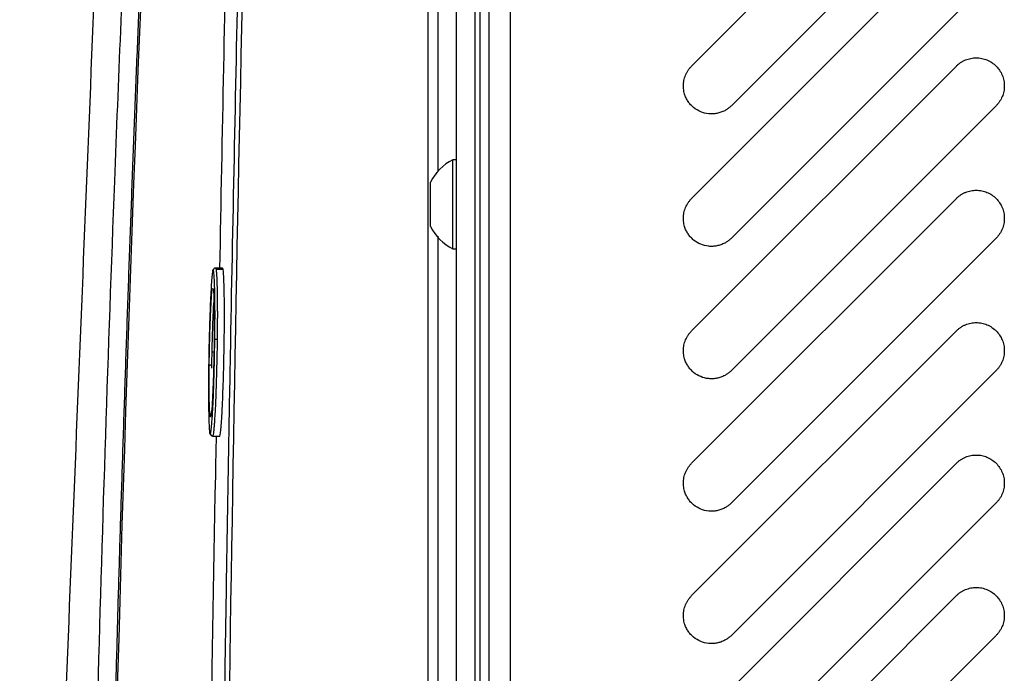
# Model space of a CAD drawing. Header units: millimetres. Extents: x 155473 to 158085, y 111018 to 114514.
# Tile 132 of 181: x 157418 to 157523, y 112985 to 113055. Entities that reach past the tile are written whole.
import ezdxf

# ---------------------------------------------------------------- set-up
doc = ezdxf.new("R2010")
doc.units = ezdxf.units.MM

msp = doc.modelspace()

# ---------------------------------------------------------------- linework, layer by layer
at = {"color": 7, "linetype": 'Continuous', "lineweight": 25}
for p, q in [((157470.25, 113237.12), (157470.25, 112386.87)), ((157464.5, 112831.16), (157464.5, 113233.86)), ((157466.5, 112831.16), (157466.5, 113233.86)), ((157467, 113225.87), (157467, 112853.87)), ((157468, 112853.87), (157468, 113225.87)), ((157461.5, 112831.73), (157461.5, 113206.73)), ((157462.57, 113038.61), (157462.57, 113200.73)), ((157489.63, 113049.8), (157517.92, 113078.09)), ((157522.16, 113073.85), (157493.88, 113045.56)), ((157489.63, 113035.66), (157517.92, 113063.95)), ((157522.16, 113059.7), (157493.88, 113031.42)), ((157489.63, 113021.52), (157517.92, 113049.8)), ((157522.16, 113045.56), (157493.88, 113017.28)), ((157464.5, 113039.79), (157464.12, 113039.79)), ((157464.12, 113035.04), (157464.12, 113039.79)), ((157461.75, 113035.04), (157461.75, 113037.41)), ((157489.63, 113007.38), (157517.92, 113035.66)), ((157461.75, 113032.66), (157461.75, 113035.04)), ((157464.12, 113030.29), (157464.12, 113035.04)), ((157462.57, 112859.24), (157462.57, 113031.62)), ((157522.16, 113031.42), (157493.88, 113003.14)), ((157464.12, 113030.29), (157464.5, 113030.29)), ((157439.53, 113028.23), (157438.77, 113028.23)), ((157439.59, 113028.06), (157438.82, 113028.06)), ((157489.63, 112993.24), (157517.92, 113021.52)), ((157438.6, 113019.25), (157438.37, 113019.25)), ((157438.1, 113017.43), (157438.1, 113017.8)), ((157438.35, 113017.85), (157438.35, 113017.52)), ((157522.16, 113017.28), (157493.88, 112988.99)), ((157438.29, 113012.54), (157438.29, 113012.71)), ((157439.2, 113010.23), (157438.45, 113010.23)), ((157489.63, 112979.09), (157517.92, 113007.38)), ((157522.16, 113003.14), (157493.88, 112974.85)), ((157489.63, 112964.95), (157517.92, 112993.24)), ((157522.16, 112988.99), (157493.88, 112960.71))]:
    msp.add_line(p, q, dxfattribs=at)
at = {"color": 7, "linetype": 'Continuous', "lineweight": 25, "flags": 128}
msp.add_lwpolyline([(157438.49, 113027.94), (157438.5, 113027.99), (157438.51, 113028.02)], dxfattribs=at)
at = {"color": 7, "linetype": 'Continuous', "lineweight": 25}
for centre, radius, start, end in [((157466.51, 113035.04), 5.32, 116.6616, 153.4591), ((157466.51, 113035.04), 5.32, 206.5409, 243.3384), ((157438.82, 113020.95), 0.319, 233.4451, 280.7779), ((157438.29, 113017.49), 0.364, 80.3873, 121.3201), ((157438.48, 113010.53), 0.25, 179.3991, 269.8816)]:
    msp.add_arc(centre, radius, start, end, dxfattribs=at)
for points, knots in [([(157438.43, 112831.73), (157438.44, 112835.34), (157438.46, 112842.58), (157438.5, 112853.45), (157438.55, 112864.34), (157438.61, 112875.27), (157438.68, 112886.23), (157438.76, 112897.21), (157438.86, 112908.21), (157438.96, 112919.24), (157439.08, 112930.28), (157439.2, 112941.33), (157439.34, 112952.39), (157439.48, 112963.46), (157439.64, 112974.54), (157439.81, 112985.62), (157439.98, 112996.7), (157440.17, 113007.78), (157440.43, 113022.21), (157440.78, 113039.93), (157441.22, 113060.91), (157441.71, 113081.77), (157442.23, 113102.55), (157442.78, 113123.27), (157443.38, 113143.95), (157444.01, 113164.61), (157444.67, 113185.27), (157445.15, 113199.04), (157445.39, 113205.93)], [0, 0, 0, 0, 0.028954, 0.057987, 0.087107, 0.116308, 0.145584, 0.174927, 0.204329, 0.233783, 0.26328, 0.292815, 0.322378, 0.351964, 0.381566, 0.411177, 0.440791, 0.470401, 0.5, 0.556428, 0.61247, 0.668205, 0.723711, 0.779065, 0.83433, 0.889549, 0.94476, 1, 1, 1, 1]), ([(157445.86, 113205.91), (157444.77, 113174.74), (157443.8, 113143.57), (157442.13, 113081.22), (157441.42, 113050.04), (157440.27, 112987.67), (157439.82, 112956.49), (157439.17, 112894.11), (157438.97, 112862.92), (157438.9, 112831.73)], [0, 0, 0, 0, 0.25, 0.25, 0.5, 0.5, 0.75, 0.75, 1, 1, 1, 1]), ([(157424.41, 112876.25), (157424.42, 112877.79), (157424.44, 112881.15), (157424.48, 112886.19), (157424.53, 112891.38), (157424.58, 112897.04), (157424.68, 112905.44), (157424.81, 112915.76), (157425.09, 112933.61), (157425.52, 112955.8), (157426.43, 112992.52), (157427.67, 113030.11), (157429.53, 113075.08), (157431.3, 113111.09), (157432.98, 113140.65), (157434.02, 113157.92), (157434.72, 113168.89), (157435.26, 113177.27), (157435.68, 113183.48), (157436.02, 113188.53), (157436.36, 113193.55), (157436.59, 113196.91), (157436.71, 113198.56)], [0, 0, 0, 0, 0.014307, 0.03125, 0.04689, 0.0625, 0.083973, 0.125, 0.158438, 0.25, 0.331399, 0.5, 0.59973, 0.749999, 0.835284, 0.875, 0.910911, 0.9375, 0.953126, 0.96875, 0.984552, 1, 1, 1, 1]), ([(157427.15, 112940.06), (157427.2, 112942.52), (157427.29, 112947.44), (157427.44, 112954.83), (157427.6, 112962.21), (157427.78, 112969.59), (157427.96, 112976.98), (157428.16, 112984.37), (157428.36, 112991.76), (157428.58, 112999.14), (157428.81, 113006.53), (157429.05, 113013.93), (157429.3, 113021.32), (157429.56, 113028.71), (157429.83, 113036.1), (157430.11, 113043.5), (157430.4, 113050.89), (157430.7, 113058.29), (157431.02, 113065.69), (157431.34, 113073.09), (157431.68, 113080.49), (157432.02, 113087.88), (157432.38, 113095.28), (157432.75, 113102.69), (157433.13, 113110.09), (157433.52, 113117.49), (157433.92, 113124.89), (157434.33, 113132.3), (157434.76, 113139.7), (157435.19, 113147.11), (157435.63, 113154.51), (157436.09, 113161.92), (157436.56, 113169.32), (157437.03, 113176.73), (157437.52, 113184.14), (157438.02, 113191.54), (157438.36, 113196.48), (157438.53, 113198.95)], [0, 0, 0, 0, 0.028486, 0.056978, 0.085475, 0.113977, 0.142485, 0.170997, 0.199515, 0.228038, 0.256566, 0.285099, 0.313637, 0.342181, 0.370729, 0.399282, 0.42784, 0.456403, 0.484971, 0.513544, 0.542122, 0.570705, 0.599292, 0.627884, 0.656481, 0.685082, 0.713688, 0.742299, 0.770914, 0.799534, 0.828159, 0.856788, 0.885422, 0.91406, 0.942702, 0.971349, 1, 1, 1, 1]), ([(157431.47, 113197.45), (157430.77, 113180.02), (157430.05, 113162.43), (157428.62, 113127.01), (157427.9, 113109.18), (157425.72, 113055.54), (157424.26, 113019.54), (157422.09, 112965.94), (157421.37, 112948.14), (157420.47, 112926.04), (157420.2, 112919.42), (157419.89, 112911.72), (157419.75, 112908.29), (157419.7, 112907.05), (157419.69, 112906.78), (157419.69, 112906.64), (157419.67, 112906.25), (157419.66, 112906.03), (157419.65, 112905.61), (157419.64, 112905.42), (157419.62, 112905.05), (157419.62, 112904.88), (157419.59, 112904.37), (157419.58, 112904.05), (157419.56, 112903.44), (157419.55, 112903.14), (157419.52, 112902.56), (157419.51, 112902.27), (157419.49, 112901.68), (157419.47, 112901.38), (157419.45, 112900.91), (157419.45, 112900.75), (157419.44, 112900.49), (157419.43, 112900.41), (157419.43, 112900.23), (157419.41, 112899.8), (157419.36, 112898.67), (157419.32, 112897.62), (157419.18, 112894.1), (157419.06, 112891.23), (157418.83, 112885.44), (157418.71, 112882.53), (157418.48, 112876.76), (157418.36, 112873.9), (157418.19, 112869.71), (157418.13, 112868.15), (157418.06, 112866.61), (157418.05, 112866.27), (157418.04, 112866.11), (157418.03, 112865.64), (157418.01, 112865.37), (157417.98, 112864.6), (157417.97, 112864.17), (157417.93, 112863.4), (157417.92, 112863.06), (157417.9, 112862.46), (157417.89, 112862.2), (157417.87, 112861.88), (157417.87, 112861.78), (157417.86, 112861.6), (157417.86, 112861.53), (157417.86, 112861.44), (157417.85, 112861.41), (157417.85, 112861.38), (157417.85, 112861.37), (157417.85, 112861.37), (157417.85, 112861.37), (157417.85, 112861.37), (157417.85, 112861.37), (157417.85, 112861.37), (157417.85, 112861.37), (157417.85, 112861.37)], [0, 0, 0, 0, 0.125, 0.125, 0.25, 0.25, 0.5, 0.5, 0.625, 0.625, 0.65625, 0.671875, 0.679687, 0.680664, 0.680664, 0.681641, 0.681641, 0.683594, 0.683594, 0.685547, 0.685547, 0.6875, 0.6875, 0.691406, 0.691406, 0.695312, 0.695312, 0.699219, 0.699219, 0.703125, 0.703125, 0.705078, 0.705078, 0.706055, 0.706055, 0.707031, 0.710937, 0.71875, 0.71875, 0.75, 0.75, 0.78125, 0.78125, 0.8125, 0.8125, 0.828125, 0.830078, 0.830078, 0.832031, 0.832031, 0.835937, 0.835937, 0.84375, 0.84375, 0.851562, 0.851562, 0.859375, 0.859375, 0.863281, 0.863281, 0.867187, 0.867187, 0.869141, 0.869141, 0.871094, 0.871094, 0.875, 0.875, 0.9375, 0.9375, 1, 1, 1, 1]), ([(157442.35, 113154.73), (157442.14, 113148.35), (157441.25, 113120.49), (157440.17, 113078.3), (157439.48, 113042.48), (157439.2, 113028.15)], [0, 0, 0, 0, 0.151379, 0.660233, 1, 1, 1, 1]), ([(157517.92, 113049.8), (157517.95, 113049.84), (157518.02, 113049.91), (157518.13, 113050), (157518.25, 113050.09), (157518.41, 113050.21), (157518.62, 113050.33), (157518.98, 113050.5), (157519.45, 113050.64), (157520.04, 113050.7), (157520.63, 113050.64), (157521.19, 113050.47), (157521.72, 113050.19), (157522.17, 113049.82), (157522.55, 113049.36), (157522.83, 113048.84), (157523, 113048.27), (157523.06, 113047.68), (157523, 113047.09), (157522.86, 113046.62), (157522.69, 113046.27), (157522.54, 113046.01), (157522.36, 113045.78), (157522.23, 113045.63), (157522.16, 113045.56)], [0, 0, 0, 0, 0.015651, 0.031272, 0.046901, 0.062574, 0.093823, 0.12513, 0.18761, 0.25009, 0.31257, 0.375049, 0.437529, 0.500009, 0.562489, 0.624969, 0.687449, 0.749929, 0.812409, 0.874889, 0.906137, 0.937444, 0.968707, 1, 1, 1, 1]), ([(157488.75, 113047.68), (157488.75, 113047.73), (157488.76, 113047.83), (157488.77, 113047.98), (157488.79, 113048.12), (157488.82, 113048.32), (157488.88, 113048.56), (157488.98, 113048.83), (157489.1, 113049.1), (157489.26, 113049.35), (157489.43, 113049.59), (157489.57, 113049.73), (157489.63, 113049.8)], [0, 0, 0, 0, 0.062545, 0.124969, 0.187423, 0.250056, 0.374929, 0.500037, 0.62491, 0.750018, 0.874951, 1, 1, 1, 1]), ([(157493.88, 113045.56), (157493.83, 113045.52), (157493.75, 113045.44), (157493.61, 113045.33), (157493.47, 113045.22), (157493.32, 113045.12), (157493.09, 113044.99), (157492.77, 113044.85), (157492.34, 113044.73), (157491.9, 113044.68), (157491.31, 113044.69), (157490.59, 113044.87), (157489.95, 113045.26), (157489.52, 113045.66), (157489.25, 113046.01), (157489.03, 113046.4), (157488.89, 113046.76), (157488.81, 113047.1), (157488.76, 113047.39), (157488.76, 113047.59), (157488.75, 113047.68)], [0, 0, 0, 0, 0.025107, 0.050089, 0.075034, 0.100029, 0.125161, 0.187654, 0.250226, 0.31272, 0.375292, 0.500016, 0.624739, 0.687233, 0.749805, 0.812298, 0.874871, 0.916631, 0.958205, 1, 1, 1, 1]), ([(157517.92, 113035.66), (157517.95, 113035.7), (157518.02, 113035.77), (157518.13, 113035.86), (157518.25, 113035.95), (157518.41, 113036.06), (157518.62, 113036.19), (157518.98, 113036.36), (157519.45, 113036.5), (157520.04, 113036.56), (157520.63, 113036.5), (157521.19, 113036.33), (157521.72, 113036.05), (157522.17, 113035.68), (157522.55, 113035.22), (157522.83, 113034.7), (157523, 113034.13), (157523.06, 113033.54), (157523, 113032.95), (157522.86, 113032.48), (157522.69, 113032.12), (157522.54, 113031.87), (157522.36, 113031.63), (157522.23, 113031.49), (157522.16, 113031.42)], [0, 0, 0, 0, 0.015651, 0.031272, 0.046901, 0.062574, 0.093823, 0.12513, 0.18761, 0.25009, 0.31257, 0.375049, 0.437529, 0.500009, 0.562489, 0.624969, 0.687449, 0.749929, 0.812409, 0.874889, 0.906137, 0.937444, 0.968707, 1, 1, 1, 1]), ([(157488.75, 113033.54), (157488.75, 113033.59), (157488.76, 113033.69), (157488.77, 113033.84), (157488.79, 113033.98), (157488.82, 113034.18), (157488.88, 113034.41), (157488.98, 113034.69), (157489.1, 113034.96), (157489.26, 113035.21), (157489.43, 113035.45), (157489.57, 113035.59), (157489.63, 113035.66)], [0, 0, 0, 0, 0.062545, 0.124969, 0.187423, 0.250056, 0.374929, 0.500037, 0.62491, 0.750018, 0.874951, 1, 1, 1, 1]), ([(157493.88, 113031.42), (157493.83, 113031.38), (157493.75, 113031.3), (157493.61, 113031.18), (157493.47, 113031.08), (157493.32, 113030.98), (157493.09, 113030.85), (157492.77, 113030.71), (157492.34, 113030.59), (157491.9, 113030.53), (157491.31, 113030.55), (157490.59, 113030.73), (157489.95, 113031.11), (157489.52, 113031.52), (157489.25, 113031.87), (157489.03, 113032.25), (157488.89, 113032.62), (157488.81, 113032.96), (157488.76, 113033.25), (157488.76, 113033.44), (157488.75, 113033.54)], [0, 0, 0, 0, 0.0251069, 0.0500891, 0.0750338, 0.1000286, 0.1251605, 0.1876542, 0.2502264, 0.3127201, 0.3752923, 0.5000156, 0.6247389, 0.6872325, 0.7498047, 0.8122984, 0.8748706, 0.9166307, 0.9582051, 1, 1, 1, 1]), ([(157438.49, 113027.94), (157438.47, 113027.88), (157438.45, 113027.76), (157438.4, 113027.43), (157438.38, 113027.2), (157438.34, 113026.65), (157438.31, 113026.33), (157438.27, 113025.6), (157438.25, 113025.19), (157438.21, 113024.3), (157438.19, 113023.82), (157438.16, 113023.06), (157438.15, 113022.8), (157438.13, 113022.27), (157438.13, 113022), (157438.11, 113021.45), (157438.1, 113021.17), (157438.09, 113020.61), (157438.08, 113020.32), (157438.06, 113019.46), (157438.05, 113018.89), (157438.04, 113018.04), (157438.04, 113017.76), (157438.03, 113017.19), (157438.03, 113016.91), (157438.02, 113016.09), (157438.02, 113015.57), (157438.02, 113014.81), (157438.02, 113014.56), (157438.02, 113014.09), (157438.02, 113013.86), (157438.03, 113013.2), (157438.04, 113012.8), (157438.05, 113012.07), (157438.07, 113011.76), (157438.08, 113011.36), (157438.09, 113011.24), (157438.11, 113011.02), (157438.11, 113010.93), (157438.14, 113010.68), (157438.15, 113010.58), (157438.19, 113010.47), (157438.21, 113010.48), (157438.23, 113010.54)], [0, 0, 0, 0, 0.0625, 0.0625, 0.125, 0.125, 0.1875, 0.1875, 0.25, 0.25, 0.3125, 0.3125, 0.34375, 0.34375, 0.375, 0.375, 0.40625, 0.40625, 0.4375, 0.4375, 0.5, 0.5, 0.53125, 0.53125, 0.5625, 0.5625, 0.625, 0.625, 0.65625, 0.65625, 0.6875, 0.6875, 0.75, 0.75, 0.8125, 0.8125, 0.84375, 0.84375, 0.875, 0.875, 0.9375, 0.9375, 1, 1, 1, 1]), ([(157438.23, 113010.54), (157438.26, 113010.6), (157438.28, 113010.72), (157438.32, 113011.06), (157438.35, 113011.28), (157438.38, 113011.69), (157438.39, 113011.84), (157438.42, 113012.17), (157438.43, 113012.34), (157438.46, 113012.88), (157438.48, 113013.29), (157438.53, 113014.19), (157438.55, 113014.66), (157438.58, 113015.42), (157438.58, 113015.68), (157438.6, 113016.21), (157438.61, 113016.49), (157438.63, 113017.31), (157438.65, 113017.87), (157438.67, 113018.73), (157438.67, 113019.02), (157438.68, 113019.59), (157438.69, 113019.88), (157438.7, 113020.73), (157438.71, 113021.29), (157438.71, 113022.11), (157438.71, 113022.39), (157438.72, 113022.91), (157438.72, 113023.17), (157438.72, 113023.67), (157438.71, 113023.91), (157438.71, 113024.39), (157438.71, 113024.62), (157438.7, 113025.28), (157438.69, 113025.68), (157438.68, 113026.4), (157438.66, 113026.72), (157438.64, 113027.25), (157438.62, 113027.47), (157438.6, 113027.71), (157438.59, 113027.78), (157438.57, 113027.89), (157438.56, 113027.92), (157438.53, 113028), (157438.51, 113028), (157438.49, 113027.94)], [0, 0, 0, 0, 0.0625, 0.0625, 0.125, 0.125, 0.15625, 0.15625, 0.1875, 0.1875, 0.25, 0.25, 0.3125, 0.3125, 0.34375, 0.34375, 0.375, 0.375, 0.4375, 0.4375, 0.46875, 0.46875, 0.5, 0.5, 0.5625, 0.5625, 0.59375, 0.59375, 0.625, 0.625, 0.65625, 0.65625, 0.6875, 0.6875, 0.75, 0.75, 0.8125, 0.8125, 0.875, 0.875, 0.90625, 0.90625, 0.9375, 0.9375, 1, 1, 1, 1]), ([(157438.77, 113028.23), (157438.78, 113028.23), (157438.78, 113028.23), (157438.79, 113028.22), (157438.8, 113028.19), (157438.81, 113028.16), (157438.82, 113028.12), (157438.83, 113028.07), (157438.84, 113028.02), (157438.85, 113027.95), (157438.85, 113027.88), (157438.86, 113027.8), (157438.87, 113027.71), (157438.88, 113027.62), (157438.88, 113027.52), (157438.89, 113027.41), (157438.9, 113027.29), (157438.9, 113027.17), (157438.91, 113027.03), (157438.91, 113026.9), (157438.92, 113026.75), (157438.92, 113026.61), (157438.93, 113026.45), (157438.93, 113026.29), (157438.94, 113026.13), (157438.94, 113025.96), (157438.94, 113025.78), (157438.95, 113025.6), (157438.95, 113025.42), (157438.95, 113025.23), (157438.96, 113025.03), (157438.96, 113024.84), (157438.96, 113024.64), (157438.96, 113024.43), (157438.96, 113024.22), (157438.96, 113024.01), (157438.96, 113023.8), (157438.97, 113023.59), (157438.97, 113023.37), (157438.97, 113023.15), (157438.97, 113022.92), (157438.96, 113022.7), (157438.96, 113022.47), (157438.96, 113022.25), (157438.96, 113022.02), (157438.96, 113021.79), (157438.96, 113021.56), (157438.96, 113021.33), (157438.95, 113021.1), (157438.95, 113020.87), (157438.95, 113020.64), (157438.95, 113020.41), (157438.94, 113020.18), (157438.94, 113019.95), (157438.93, 113019.22), (157438.9, 113017.93), (157438.85, 113016.09), (157438.79, 113014.27), (157438.73, 113012.94), (157438.67, 113012.09), (157438.64, 113011.59), (157438.61, 113011.2), (157438.58, 113010.88), (157438.55, 113010.65), (157438.53, 113010.47), (157438.5, 113010.35), (157438.49, 113010.31), (157438.48, 113010.28)], [0, 0, 0, 0, 0.010421, 0.020814, 0.031178, 0.04151, 0.051807, 0.062067, 0.072288, 0.082467, 0.092601, 0.102689, 0.112728, 0.122715, 0.132652, 0.142559, 0.152441, 0.162296, 0.172121, 0.181913, 0.191671, 0.201391, 0.211072, 0.22071, 0.230304, 0.239851, 0.24935, 0.258799, 0.268208, 0.277585, 0.286931, 0.296244, 0.305523, 0.314768, 0.323978, 0.333152, 0.342288, 0.351387, 0.360448, 0.369469, 0.378451, 0.387393, 0.396292, 0.405146, 0.413956, 0.422724, 0.431453, 0.440142, 0.448796, 0.457414, 0.465998, 0.47455, 0.483072, 0.491564, 0.500029, 0.563457, 0.63201, 0.706155, 0.785502, 0.819446, 0.851346, 0.881214, 0.909049, 0.934848, 0.958608, 0.980325, 1, 1, 1, 1]), ([(157438.77, 113028.23), (157438.75, 113028.23), (157438.67, 113028.22), (157438.56, 113028.14), (157438.53, 113028.07), (157438.5, 113028.02)], [0, 0, 0, 0, 0.096279, 0.273962, 1, 1, 1, 1]), ([(157439.2, 113010.23), (157439.28, 113010.23), (157439.38, 113011.21), (157439.52, 113013.7), (157439.56, 113014.7), (157439.63, 113016.88), (157439.66, 113018.05), (157439.71, 113020.43), (157439.72, 113021.6), (157439.73, 113023.77), (157439.72, 113024.77), (157439.69, 113026.43), (157439.67, 113027.1), (157439.61, 113028), (157439.57, 113028.23), (157439.53, 113028.23)], [0, 0, 0, 0, 0.25, 0.25, 0.375, 0.375, 0.5, 0.5, 0.625, 0.625, 0.75, 0.75, 0.875, 0.875, 1, 1, 1, 1]), ([(157438.1, 113017.8), (157438.11, 113018.7), (157438.14, 113020.51), (157438.23, 113023.11), (157438.33, 113025.05), (157438.42, 113026.1), (157438.47, 113026.04), (157438.49, 113026.02)], [0, 0, 0, 0, 0.220484, 0.440966, 0.661398, 0.881646, 1, 1, 1, 1]), ([(157438.49, 113026.02), (157438.5, 113026.05), (157438.55, 113026.14), (157438.61, 113025.16), (157438.65, 113023.29), (157438.63, 113021.56), (157438.63, 113020.7)], [0, 0, 0, 0, 0.133478, 0.422156, 0.710958, 1, 1, 1, 1]), ([(157438.6, 113024.98), (157438.57, 113024.59), (157438.51, 113023.75), (157438.43, 113021.67), (157438.39, 113020.05), (157438.37, 113019.25)], [0, 0, 0, 0, 0.304227, 0.6521098, 1, 1, 1, 1]), ([(157488.75, 113019.4), (157488.75, 113019.45), (157488.76, 113019.55), (157488.77, 113019.69), (157488.79, 113019.84), (157488.82, 113020.03), (157488.88, 113020.27), (157488.98, 113020.55), (157489.1, 113020.82), (157489.26, 113021.07), (157489.43, 113021.31), (157489.57, 113021.45), (157489.63, 113021.52)], [0, 0, 0, 0, 0.062545, 0.124969, 0.187423, 0.250056, 0.374929, 0.500037, 0.62491, 0.750018, 0.874951, 1, 1, 1, 1]), ([(157517.92, 113021.52), (157517.95, 113021.55), (157518.02, 113021.62), (157518.13, 113021.72), (157518.25, 113021.81), (157518.41, 113021.92), (157518.62, 113022.05), (157518.98, 113022.22), (157519.45, 113022.36), (157520.04, 113022.42), (157520.63, 113022.36), (157521.19, 113022.19), (157521.72, 113021.91), (157522.17, 113021.53), (157522.55, 113021.08), (157522.83, 113020.55), (157523, 113019.99), (157523.06, 113019.4), (157523, 113018.81), (157522.86, 113018.34), (157522.69, 113017.98), (157522.54, 113017.73), (157522.36, 113017.49), (157522.23, 113017.35), (157522.16, 113017.28)], [0, 0, 0, 0, 0.015651, 0.031272, 0.046901, 0.062574, 0.093823, 0.12513, 0.18761, 0.25009, 0.31257, 0.375049, 0.437529, 0.500009, 0.562489, 0.624969, 0.687449, 0.749929, 0.812409, 0.874889, 0.906137, 0.937444, 0.968707, 1, 1, 1, 1]), ([(157438.63, 113020.7), (157438.62, 113019.79), (157438.59, 113017.97), (157438.5, 113015.39), (157438.4, 113013.42), (157438.29, 113012.32), (157438.19, 113012.28), (157438.12, 113013.3), (157438.08, 113015.11), (157438.09, 113016.7), (157438.1, 113017.43)], [0, 0, 0, 0, 0.12805, 0.255275, 0.382442, 0.509612, 0.636831, 0.764147, 0.891493, 1, 1, 1, 1]), ([(157493.88, 113017.28), (157493.83, 113017.24), (157493.75, 113017.15), (157493.61, 113017.04), (157493.47, 113016.94), (157493.32, 113016.84), (157493.09, 113016.71), (157492.77, 113016.56), (157492.34, 113016.45), (157491.9, 113016.39), (157491.31, 113016.41), (157490.59, 113016.59), (157489.95, 113016.97), (157489.52, 113017.38), (157489.25, 113017.73), (157489.03, 113018.11), (157488.89, 113018.48), (157488.81, 113018.81), (157488.76, 113019.1), (157488.76, 113019.3), (157488.75, 113019.4)], [0, 0, 0, 0, 0.025107, 0.050089, 0.075034, 0.100029, 0.125161, 0.187654, 0.250226, 0.31272, 0.375292, 0.500016, 0.624739, 0.687233, 0.749805, 0.812298, 0.874871, 0.916631, 0.958205, 1, 1, 1, 1]), ([(157438.37, 113019.25), (157438.37, 113019.17), (157438.37, 113019.01), (157438.36, 113018.77), (157438.36, 113018.53), (157438.36, 113018.3), (157438.35, 113018.07), (157438.35, 113017.92), (157438.35, 113017.85)], [0, 0, 0, 0, 0.170005, 0.338951, 0.506627, 0.672823, 0.837337, 1, 1, 1, 1]), ([(157438.84, 113010.23), (157438.81, 113008.86), (157438.34, 112985.49), (157438.06, 112962.11), (157437.8, 112940.11)], [0, 0, 0, 0, 0.058719, 1, 1, 1, 1]), ([(157517.92, 113007.38), (157517.95, 113007.41), (157518.02, 113007.48), (157518.13, 113007.58), (157518.25, 113007.67), (157518.41, 113007.78), (157518.62, 113007.91), (157518.98, 113008.08), (157519.45, 113008.22), (157520.04, 113008.28), (157520.63, 113008.22), (157521.19, 113008.05), (157521.72, 113007.77), (157522.17, 113007.39), (157522.55, 113006.93), (157522.83, 113006.41), (157523, 113005.85), (157523.06, 113005.26), (157523, 113004.67), (157522.86, 113004.2), (157522.69, 113003.84), (157522.54, 113003.59), (157522.36, 113003.35), (157522.23, 113003.21), (157522.16, 113003.14)], [0, 0, 0, 0, 0.0156515, 0.0312725, 0.0469009, 0.0625743, 0.0938228, 0.1251299, 0.1876098, 0.2500897, 0.3125696, 0.3750495, 0.4375294, 0.5000093, 0.5624892, 0.6249691, 0.687449, 0.7499289, 0.8124087, 0.8748886, 0.9061371, 0.9374442, 0.9687075, 1, 1, 1, 1]), ([(157488.75, 113005.26), (157488.75, 113005.31), (157488.76, 113005.4), (157488.77, 113005.55), (157488.79, 113005.7), (157488.82, 113005.89), (157488.88, 113006.13), (157488.98, 113006.41), (157489.1, 113006.67), (157489.26, 113006.93), (157489.43, 113007.16), (157489.57, 113007.31), (157489.63, 113007.38)], [0, 0, 0, 0, 0.062545, 0.124969, 0.187423, 0.250056, 0.374929, 0.500037, 0.62491, 0.750018, 0.874951, 1, 1, 1, 1]), ([(157493.88, 113003.14), (157493.83, 113003.09), (157493.75, 113003.01), (157493.61, 113002.9), (157493.47, 113002.79), (157493.32, 113002.7), (157493.09, 113002.57), (157492.77, 113002.42), (157492.34, 113002.3), (157491.9, 113002.25), (157491.31, 113002.26), (157490.59, 113002.44), (157489.95, 113002.83), (157489.52, 113003.23), (157489.25, 113003.58), (157489.03, 113003.97), (157488.89, 113004.34), (157488.81, 113004.67), (157488.76, 113004.96), (157488.76, 113005.16), (157488.75, 113005.26)], [0, 0, 0, 0, 0.025107, 0.050089, 0.075034, 0.100029, 0.125161, 0.187654, 0.250226, 0.31272, 0.375292, 0.500016, 0.624739, 0.687233, 0.749805, 0.812298, 0.874871, 0.916631, 0.958205, 1, 1, 1, 1]), ([(157517.92, 112993.24), (157517.95, 112993.27), (157518.02, 112993.34), (157518.13, 112993.43), (157518.25, 112993.53), (157518.41, 112993.64), (157518.62, 112993.76), (157518.98, 112993.93), (157519.45, 112994.08), (157520.04, 112994.13), (157520.63, 112994.08), (157521.19, 112993.9), (157521.72, 112993.63), (157522.17, 112993.25), (157522.55, 112992.79), (157522.83, 112992.27), (157523, 112991.7), (157523.06, 112991.11), (157523, 112990.53), (157522.86, 112990.05), (157522.69, 112989.7), (157522.54, 112989.45), (157522.36, 112989.21), (157522.23, 112989.07), (157522.16, 112988.99)], [0, 0, 0, 0, 0.015651, 0.031272, 0.046901, 0.062574, 0.093823, 0.12513, 0.18761, 0.25009, 0.31257, 0.375049, 0.437529, 0.500009, 0.562489, 0.624969, 0.687449, 0.749929, 0.812409, 0.874889, 0.906137, 0.937444, 0.968707, 1, 1, 1, 1]), ([(157488.75, 112991.11), (157488.75, 112991.16), (157488.76, 112991.26), (157488.77, 112991.41), (157488.79, 112991.56), (157488.82, 112991.75), (157488.88, 112991.99), (157488.98, 112992.26), (157489.1, 112992.53), (157489.26, 112992.78), (157489.43, 112993.02), (157489.57, 112993.16), (157489.63, 112993.24)], [0, 0, 0, 0, 0.0625455, 0.1249694, 0.1874226, 0.2500559, 0.3749293, 0.5000371, 0.6249105, 0.7500182, 0.8749506, 1, 1, 1, 1]), ([(157493.88, 112988.99), (157493.83, 112988.95), (157493.75, 112988.87), (157493.61, 112988.76), (157493.47, 112988.65), (157493.32, 112988.56), (157493.09, 112988.42), (157492.77, 112988.28), (157492.34, 112988.16), (157491.9, 112988.11), (157491.31, 112988.12), (157490.59, 112988.3), (157489.95, 112988.69), (157489.52, 112989.09), (157489.25, 112989.44), (157489.03, 112989.83), (157488.89, 112990.2), (157488.81, 112990.53), (157488.76, 112990.82), (157488.76, 112991.02), (157488.75, 112991.11)], [0, 0, 0, 0, 0.0251069, 0.0500891, 0.0750338, 0.1000286, 0.1251605, 0.1876542, 0.2502264, 0.3127201, 0.3752923, 0.5000156, 0.6247389, 0.6872325, 0.7498047, 0.8122984, 0.8748706, 0.9166307, 0.9582051, 1, 1, 1, 1])]:
    msp.add_open_spline(points, degree=3, knots=knots, dxfattribs=at)
for points in [[(157438.68, 113198.98), (157432.68, 113112.79), (157428.89, 113026.45), (157427.3, 112940.06)], [(157438.48, 113010.28), (157438.47, 113010.25), (157438.46, 113010.23), (157438.45, 113010.23)]]:
    msp.add_open_spline(points, degree=3, dxfattribs=at)

doc.saveas('drawing.dxf')
